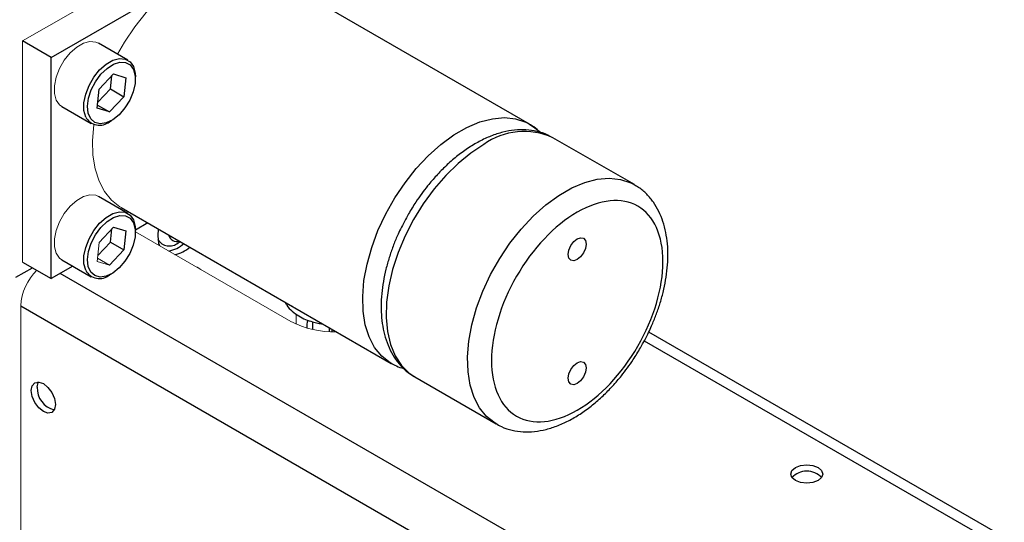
# Model space of a CAD drawing. Header units: inches. Extents: x 1.28 to 8.74, y 0.51 to 8.07.
# Tile 10 of 11: x 7.7 to 8.61, y 6.8 to 7.26. Entities that reach past the tile are written whole.
import ezdxf

# ---------------------------------------------------------------- set-up
doc = ezdxf.new("R2010")
doc.units = ezdxf.units.IN
doc.header["$MEASUREMENT"] = 0

msp = doc.modelspace()

# ---------------------------------------------------------------- linework, layer by layer
at = {"color": 144, "linetype": 'Continuous', "lineweight": 18}
for p, q in [((7.70052, 7.23989), (7.95684, 7.38786)), ((7.70052, 7.03575), (7.70052, 7.23989)), ((7.948, 6.98093), (7.80467, 7.06368)), ((7.76928, 7.03634), (7.77115, 7.0539)), ((7.7807, 7.03282), (7.76928, 7.03634)), ((7.76959, 7.03924), (7.7807, 7.03282)), ((7.69884, 6.65722), (7.69884, 6.99527)), ((7.95304, 6.97835), (7.95304, 6.98762))]:
    msp.add_line(p, q, dxfattribs=at)
at = {"color": 7, "linetype": 'Continuous', "lineweight": 25}
for p, q in [((8.1682, 7.16303), (7.91894, 7.30692)), ((7.72703, 7.22458), (7.83743, 7.28831)), ((7.72703, 7.22458), (7.70052, 7.23989)), ((7.79768, 7.22208), (7.77046, 7.23779)), ((7.72703, 7.02044), (7.72703, 7.22458)), ((7.77115, 7.19534), (7.78445, 7.20938)), ((7.78153, 7.1955), (7.78283, 7.20768)), ((7.78445, 7.20938), (7.79587, 7.20587)), ((7.79587, 7.20587), (7.794, 7.18831)), ((7.80467, 7.20458), (7.80467, 7.20662)), ((7.76928, 7.17779), (7.77115, 7.19534)), ((7.76986, 7.18317), (7.78153, 7.1955)), ((7.78153, 7.1955), (7.794, 7.18831)), ((7.794, 7.18831), (7.7807, 7.17427)), ((7.73671, 7.17933), (7.76393, 7.16362)), ((7.7807, 7.17427), (7.76928, 7.17779)), ((7.76959, 7.18068), (7.7807, 7.17427)), ((7.78081, 7.16529), (7.78258, 7.16631)), ((8.26498, 7.10715), (8.18985, 7.15053)), ((8.26493, 7.10718), (8.26654, 7.10621)), ((7.79768, 7.08063), (7.77046, 7.09634)), ((7.79145, 7.08608), (8.04071, 6.94218)), ((7.77115, 7.0539), (7.78445, 7.06794)), ((7.78445, 7.06794), (7.79587, 7.06442)), ((7.81609, 7.07185), (7.80467, 7.06526)), ((7.78153, 7.05405), (7.78283, 7.06623)), ((7.79587, 7.06442), (7.794, 7.04686)), ((7.80467, 7.06313), (7.80467, 7.06518)), ((7.82577, 7.06627), (7.8252, 7.05991)), ((7.76986, 7.04172), (7.78153, 7.05405)), ((7.78153, 7.05405), (7.794, 7.04686)), ((7.84399, 7.05348), (7.84595, 7.05461)), ((7.794, 7.04686), (7.7807, 7.03282)), ((7.70052, 7.03575), (7.72703, 7.02044)), ((7.74698, 7.03196), (7.72703, 7.02044)), ((7.73671, 7.03789), (7.76393, 7.02217)), ((7.69432, 7.02172), (7.70956, 7.03053)), ((7.78081, 7.02384), (7.78258, 7.02486)), ((7.69884, 6.99527), (8.35548, 6.6162)), ((7.96817, 6.98049), (7.96817, 6.97346)), ((7.98379, 6.9715), (7.98379, 6.97504)), ((7.98584, 6.97386), (7.98584, 6.97144)), ((8.60633, 6.78178), (8.27833, 6.97113)), ((8.04148, 6.94175), (8.04028, 6.94244)), ((8.06236, 6.92968), (8.13749, 6.88631)), ((8.13828, 6.88587), (8.13708, 6.88655))]:
    msp.add_line(p, q, dxfattribs=at)
at = {"color": 8, "linetype": 'Continuous', "lineweight": 25}
for p, q in [((8.37758, 6.65447), (7.73533, 7.02523)), ((8.27408, 6.96302), (8.59307, 6.77887))]:
    msp.add_line(p, q, dxfattribs=at)
at = {"color": 144, "linetype": 'Continuous', "lineweight": 18, "flags": 128}
for points in [[(7.91894, 7.30692), (7.91567, 7.30862), (7.90622, 7.31179), (7.89586, 7.31289), (7.88477, 7.31192), (7.87315, 7.30889), (7.86122, 7.30385), (7.84917, 7.2969), (7.83724, 7.28815), (7.82562, 7.27777), (7.81453, 7.26594), (7.80417, 7.25287), (7.79472, 7.2388), (7.78822, 7.22754)], [(7.73671, 7.17933), (7.73466, 7.18085), (7.73154, 7.18528), (7.72992, 7.1913), (7.72992, 7.19849), (7.73153, 7.20637), (7.73464, 7.2144), (7.73905, 7.22203), (7.74444, 7.22874), (7.75046, 7.23408), (7.75669, 7.23768), (7.76271, 7.23929), (7.7681, 7.23882), (7.77046, 7.23779)], [(7.76631, 7.16259), (7.7663, 7.16249), (7.76509, 7.14796), (7.76549, 7.13429), (7.7675, 7.12174), (7.77106, 7.11051), (7.77613, 7.10082), (7.78261, 7.09284), (7.79039, 7.08671), (7.79145, 7.08608)], [(7.73671, 7.03789), (7.73466, 7.0394), (7.73154, 7.04383), (7.72992, 7.04985), (7.72992, 7.05704), (7.73153, 7.06492), (7.73464, 7.07295), (7.73905, 7.08058), (7.74444, 7.08729), (7.75046, 7.09263), (7.75669, 7.09623), (7.76271, 7.09785), (7.7681, 7.09737), (7.77046, 7.09634)], [(7.86509, 7.0288), (7.86151, 7.03107), (7.86078, 7.03129)], [(7.94923, 6.995), (7.95286, 6.99263), (7.95696, 6.99053)]]:
    msp.add_lwpolyline(points, dxfattribs=at)
at = {"color": 7, "linetype": 'Continuous', "lineweight": 25, "flags": 128}
for points in [[(7.75876, 7.16956), (7.75715, 7.17558), (7.75715, 7.18277), (7.75876, 7.19065), (7.76187, 7.19868), (7.76627, 7.20631), (7.77167, 7.21303), (7.77768, 7.21836), (7.78391, 7.22196), (7.78993, 7.22358), (7.79533, 7.2231), (7.79973, 7.22056), (7.80285, 7.21613), (7.80447, 7.21011), (7.80467, 7.20662)], [(7.80299, 7.21338), (7.80451, 7.20754), (7.80441, 7.20054), (7.80269, 7.19289), (7.79948, 7.18515), (7.79501, 7.17792), (7.78963, 7.17171), (7.78371, 7.167), (7.77772, 7.16413), (7.77208, 7.16331), (7.76723, 7.16461), (7.76351, 7.16793), (7.7612, 7.17301), (7.76048, 7.1795), (7.7614, 7.1869), (7.76389, 7.19466), (7.76776, 7.20221), (7.77274, 7.209), (7.77844, 7.21451), (7.78445, 7.21833), (7.79032, 7.2202), (7.79562, 7.21995), (7.79995, 7.21763), (7.80299, 7.21338)], [(8.16814, 7.16306), (8.1733, 7.15957), (8.17623, 7.15704)], [(7.75876, 7.02812), (7.75715, 7.03413), (7.75715, 7.04133), (7.75876, 7.0492), (7.76187, 7.05723), (7.76627, 7.06486), (7.77167, 7.07158), (7.77768, 7.07692), (7.78391, 7.08052), (7.78993, 7.08213), (7.79533, 7.08165), (7.79973, 7.07911), (7.80285, 7.07468), (7.80447, 7.06867), (7.80467, 7.06518)], [(7.80299, 7.07194), (7.80451, 7.0661), (7.80441, 7.05909), (7.80269, 7.05144), (7.79948, 7.04371), (7.79501, 7.03647), (7.78963, 7.03027), (7.78371, 7.02555), (7.77772, 7.02268), (7.77208, 7.02186), (7.76723, 7.02316), (7.76351, 7.02648), (7.7612, 7.03157), (7.76048, 7.03805), (7.7614, 7.04545), (7.76389, 7.05321), (7.76776, 7.06076), (7.77274, 7.06755), (7.77844, 7.07306), (7.78445, 7.07689), (7.79032, 7.07875), (7.79562, 7.07851), (7.79995, 7.07618), (7.80299, 7.07194)], [(7.8252, 7.05991), (7.82603, 7.05311), (7.82675, 7.05093)], [(8.21228, 7.05711), (8.21546, 7.05821), (8.21816, 7.05769), (8.21996, 7.05562), (8.22059, 7.05231), (8.21996, 7.04827), (8.21816, 7.04412), (8.21546, 7.04048), (8.21228, 7.03792), (8.2091, 7.03681), (8.20641, 7.03734), (8.20461, 7.03941), (8.20398, 7.04272), (8.20461, 7.04675), (8.20641, 7.05091), (8.2091, 7.05454), (8.21228, 7.05711)], [(8.21228, 6.94279), (8.21546, 6.9439), (8.21816, 6.94337), (8.21996, 6.9413), (8.22059, 6.93799), (8.21996, 6.93396), (8.21816, 6.9298), (8.21546, 6.92617), (8.21228, 6.9236), (8.2091, 6.9225), (8.20641, 6.92302), (8.20461, 6.92509), (8.20398, 6.9284), (8.20461, 6.93244), (8.20641, 6.93659), (8.2091, 6.94023), (8.21228, 6.94279)], [(7.70858, 6.91706), (7.70943, 6.92149), (7.71184, 6.92427), (7.71545, 6.92497), (7.71972, 6.92349), (7.72398, 6.92005), (7.72759, 6.91518), (7.73, 6.90961), (7.73085, 6.9042), (7.73, 6.89977), (7.72759, 6.89699), (7.72398, 6.89629), (7.71972, 6.89777), (7.71545, 6.90121), (7.71184, 6.90609), (7.70943, 6.91165), (7.70858, 6.91706)], [(7.71406, 6.92022), (7.71491, 6.92466), (7.71507, 6.925)], [(8.4345, 6.83397), (8.42971, 6.83213), (8.42406, 6.83148), (8.41841, 6.83213), (8.41362, 6.83397), (8.41042, 6.83674), (8.40929, 6.84), (8.41042, 6.84326), (8.41362, 6.84603), (8.41841, 6.84787), (8.42406, 6.84852), (8.42971, 6.84787), (8.4345, 6.84603), (8.4377, 6.84326), (8.43882, 6.84), (8.4377, 6.83674), (8.4345, 6.83397)]]:
    msp.add_lwpolyline(points, dxfattribs=at)
at = {"color": 8, "linetype": 'Continuous', "lineweight": 25, "flags": 128}
for points in [[(8.04028, 6.94244), (8.03964, 6.94282), (8.03187, 6.94895), (8.02539, 6.95693), (8.02032, 6.96662), (8.01675, 6.97784), (8.01475, 6.9904), (8.01434, 7.00407), (8.01555, 7.0186), (8.01834, 7.03374), (8.02267, 7.04922), (8.02846, 7.06476), (8.0356, 7.08008), (8.04398, 7.09491), (8.05343, 7.10898), (8.06379, 7.12205), (8.07488, 7.13388), (8.08649, 7.14426), (8.09843, 7.15301), (8.11047, 7.15996), (8.12241, 7.165), (8.13402, 7.16803), (8.14511, 7.169), (8.15547, 7.16789), (8.16493, 7.16473), (8.16814, 7.16306)], [(8.12611, 7.14421), (8.11409, 7.13635), (8.10229, 7.12676), (8.09091, 7.11563), (8.08016, 7.10316), (8.07023, 7.08955), (8.0613, 7.07507), (8.05352, 7.05996), (8.04704, 7.0445), (8.04197, 7.02895), (8.03841, 7.01361), (8.0364, 6.99874), (8.036, 6.98461), (8.03721, 6.97147), (8.04, 6.95955), (8.04433, 6.94907), (8.05011, 6.94022), (8.05726, 6.93314), (8.06236, 6.92968)], [(8.13708, 6.88655), (8.13643, 6.88695), (8.12865, 6.89308), (8.12217, 6.90106), (8.1171, 6.91075), (8.11354, 6.92197), (8.11153, 6.93453), (8.11113, 6.9482), (8.11234, 6.96273), (8.11513, 6.97787), (8.11946, 6.99335), (8.12524, 7.00888), (8.13239, 7.0242), (8.14076, 7.03903), (8.15021, 7.05311), (8.16057, 7.06618), (8.17166, 7.07801), (8.18328, 7.08839), (8.19521, 7.09713), (8.20726, 7.10409), (8.21919, 7.10912), (8.23081, 7.11215), (8.2419, 7.11313), (8.25226, 7.11202), (8.26171, 7.10886), (8.26493, 7.10718)]]:
    msp.add_lwpolyline(points, dxfattribs=at)
at = {"color": 7, "linetype": 'Continuous', "lineweight": 25}
for centre, radius, start, end in [((7.77155, 7.17654), 0.01457, 208.6069, 309.45341), ((7.84309, 7.06277), 0.00813, 193.86899, 286.13638), ((7.83598, 7.06312), 0.01254, 212.50014, 309.73967), ((7.83039, 7.07343), 0.02798, 280.40035, 312.2741), ((7.83596, 7.07022), 0.02798, 280.40035, 312.2741), ((7.77155, 7.03509), 0.01457, 208.6069, 309.45341), ((7.97419, 6.97695), 0.01148, 153.97729, 190.97156), ((7.73436, 6.91924), 0.02033, 177.23619, 257.13399), ((8.42406, 6.82365), 0.01902, 43.89571, 136.10429)]:
    msp.add_arc(centre, radius, start, end, dxfattribs=at)
at = {"color": 8, "linetype": 'Continuous', "lineweight": 25}
msp.add_arc((8.16346, 7.09199), 0.06421, 65.73485, 125.57561, dxfattribs=at)
at = {"color": 144, "linetype": 'Continuous', "lineweight": 18}
for centre, radius, start, end in [((7.74801, 6.99264), 0.04924, 133.97575, 176.93757), ((7.98649, 7.05364), 0.08226, 242.10168, 272.45103)]:
    msp.add_arc(centre, radius, start, end, dxfattribs=at)
at = {"color": 7, "linetype": 'Continuous', "lineweight": 25}
for points, knots in [([(8.17837, 7.15522), (8.17639, 7.15711), (8.17325, 7.1601), (8.16944, 7.16211), (8.16803, 7.16285)], [0, 0, 0, 0, 0.628305, 1, 1, 1, 1]), ([(8.18965, 7.15037), (8.18814, 7.15128), (8.1836, 7.15403), (8.17525, 7.15656), (8.16499, 7.15806), (8.15446, 7.15776), (8.14364, 7.15581), (8.1327, 7.15224), (8.12182, 7.14719), (8.11118, 7.1408), (8.10094, 7.13325), (8.09129, 7.12479), (8.08239, 7.11572), (8.07495, 7.10704), (8.06867, 7.09884), (8.06268, 7.09028), (8.05883, 7.08388), (8.05663, 7.08021)], [0, 0, 0, 0, 0.03854, 0.115195, 0.187042, 0.260359, 0.334904, 0.410027, 0.485052, 0.559416, 0.632692, 0.704319, 0.772797, 0.838103, 0.885076, 0.934104, 1, 1, 1, 1]), ([(8.27071, 6.95663), (8.27329, 6.96133), (8.27693, 6.96794), (8.28153, 6.97801), (8.28508, 6.98669), (8.28867, 6.99706), (8.2917, 7.0079), (8.29404, 7.0191), (8.29555, 7.0304), (8.29613, 7.04162), (8.29571, 7.05258), (8.2942, 7.06315), (8.29158, 7.07318), (8.28778, 7.08253), (8.28278, 7.09107), (8.27649, 7.09854), (8.27045, 7.10397), (8.2662, 7.10624), (8.26481, 7.10698)], [0, 0, 0, 0, 0.082472, 0.116057, 0.171557, 0.228817, 0.289879, 0.353192, 0.418174, 0.48439, 0.551564, 0.619484, 0.687926, 0.756725, 0.825807, 0.89535, 0.96596, 1, 1, 1, 1]), ([(8.21228, 6.899), (8.1913, 6.88689), (8.17118, 6.8849), (8.14151, 6.90204), (8.13318, 6.92046), (8.13318, 6.96891), (8.14151, 6.99696), (8.17118, 7.04835), (8.1913, 7.06959), (8.23326, 7.09382), (8.25339, 7.09581), (8.28306, 7.07867), (8.29139, 7.06025), (8.29139, 7.0118), (8.28306, 6.98375), (8.25339, 6.93236), (8.23326, 6.91112), (8.21228, 6.899)], [0, 0, 0, 0, 0.125, 0.125, 0.25, 0.25, 0.375, 0.375, 0.5, 0.5, 0.625, 0.625, 0.75, 0.75, 0.875, 0.875, 1, 1, 1, 1]), ([(8.05663, 7.08021), (8.05405, 7.07551), (8.05041, 7.0689), (8.04581, 7.05883), (8.04226, 7.05015), (8.03867, 7.03977), (8.03564, 7.02894), (8.0333, 7.01774), (8.03179, 7.00644), (8.03121, 6.99522), (8.03164, 6.98426), (8.03314, 6.97369), (8.03576, 6.96366), (8.03956, 6.95431), (8.04456, 6.94577), (8.05085, 6.9383), (8.05682, 6.93292), (8.06099, 6.93069), (8.06229, 6.93)], [0, 0, 0, 0, 0.082635, 0.116288, 0.171898, 0.229271, 0.290455, 0.353893, 0.419004, 0.485351, 0.552659, 0.620713, 0.689291, 0.758227, 0.827445, 0.897126, 0.967877, 1, 1, 1, 1]), ([(7.94283, 6.99869), (7.94331, 6.99773), (7.9449, 6.99459), (7.94916, 6.99024), (7.95501, 6.98588), (7.96142, 6.98267), (7.96747, 6.98059), (7.97281, 6.97929), (7.97602, 6.97887), (7.9775, 6.97867)], [0, 0, 0, 0, 0.082012, 0.268088, 0.454835, 0.625369, 0.783511, 0.900289, 1, 1, 1, 1]), ([(8.13712, 6.8868), (8.13882, 6.88576), (8.14354, 6.88289), (8.15209, 6.88027), (8.16235, 6.87878), (8.17288, 6.87908), (8.1837, 6.88103), (8.19464, 6.88459), (8.20552, 6.88965), (8.21616, 6.89604), (8.2264, 6.90359), (8.23605, 6.91205), (8.24495, 6.92112), (8.25239, 6.92979), (8.25867, 6.938), (8.26466, 6.94656), (8.26851, 6.95296), (8.27071, 6.95663)], [0, 0, 0, 0, 0.043108, 0.119398, 0.190904, 0.263873, 0.338063, 0.41283, 0.487499, 0.561509, 0.634437, 0.705724, 0.773877, 0.838872, 0.885622, 0.934417, 1, 1, 1, 1]), ([(8.04031, 6.94268), (8.04197, 6.94164), (8.04564, 6.93933), (8.04984, 6.93815), (8.05214, 6.93751)], [0, 0, 0, 0, 0.45307, 1, 1, 1, 1])]:
    msp.add_open_spline(points, degree=3, knots=knots, dxfattribs=at)

doc.saveas('drawing.dxf')
